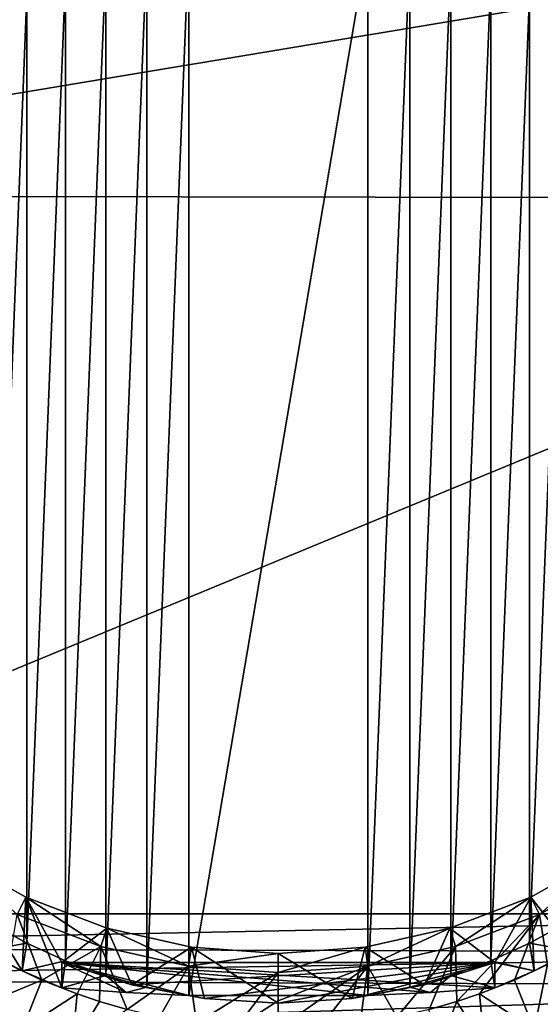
# Model space of a CAD drawing. Header units: metres. Extents: x -26 to 26, y -147 to 24.
# Tile 7 of 254: x -5 to 5, y -137 to -117. Entities that reach past the tile are written whole.
import ezdxf

# ---------------------------------------------------------------- set-up
doc = ezdxf.new("R2010")
doc.units = ezdxf.units.M
doc.layers.add('solid_12_411_052_XXX', color=7, linetype='CONTINUOUS')

msp = doc.modelspace()

# ---------------------------------------------------------------- linework, layer by layer
at = {"layer": 'solid_12_411_052_XXX'}
for points in [[(17.99773, -114.813347, 121.330444), (-17.996473, -114.854576, 121.330444), (-17.82206, -120.777161, 121.330444)], [(17.820137, -120.842606, 121.330444), (17.99773, -114.813347, 121.330444), (-17.82206, -120.777161, 121.330444)], [(-1.822773, -115.629959, 95.503586), (-1.822773, -137.066101, 100.452507), (-2.67597, -136.89473, 100.412941)], [(-1.822773, -115.629959, 95.503586), (-2.67597, -136.89473, 100.412941), (-2.675963, -115.801323, 95.543144)], [(1.822773, -115.629959, 95.503586), (1.822773, -137.066101, 100.452507), (-1.822773, -137.066101, 100.452507)], [(1.822773, -115.629959, 95.503586), (-1.822773, -137.066101, 100.452507), (-1.822773, -115.629959, 95.503586)], [(1.822773, -115.629959, 95.503586), (2.67597, -115.801331, 95.543144), (1.822773, -137.066101, 100.452507)], [(-2.675963, -115.801323, 95.543144), (-2.67597, -136.89473, 100.412941), (-3.512669, -136.659042, 100.358528)], [(-2.675963, -115.801323, 95.543144), (-3.512669, -136.659042, 100.358528), (-3.512651, -116.03701, 95.597557)], [(2.67597, -115.801331, 95.543144), (2.675963, -136.89473, 100.412941), (1.822773, -137.066101, 100.452507)], [(2.67597, -115.801331, 95.543144), (3.512669, -116.037018, 95.597557), (2.675963, -136.89473, 100.412941)], [(-3.512651, -116.03701, 95.597557), (-3.512669, -136.659042, 100.358528), (-4.328207, -136.360321, 100.289566)], [(-3.512651, -116.03701, 95.597557), (-4.328207, -136.360321, 100.289566), (-4.328194, -116.335732, 95.666519)], [(3.512669, -116.037018, 95.597557), (3.512651, -136.659042, 100.358528), (2.675963, -136.89473, 100.412941)], [(3.512669, -116.037018, 95.597557), (4.328207, -116.335739, 95.666527), (3.512651, -136.659042, 100.358528)], [(-4.328194, -116.335732, 95.666519), (-4.328207, -136.360321, 100.289566), (-5.116991, -136.000626, 100.20652)], [(-4.328194, -116.335732, 95.666519), (-5.116991, -136.000626, 100.20652), (-5.116974, -116.695412, 95.749565)], [(4.328207, -116.335739, 95.666527), (4.328194, -136.360321, 100.289566), (3.512651, -136.659042, 100.358528)], [(4.328207, -116.335739, 95.666527), (5.116991, -116.695427, 95.749565), (4.328194, -136.360321, 100.289566)], [(-5.116974, -116.695412, 95.749565), (-5.116991, -136.000626, 100.20652), (-5.874847, -135.581879, 100.109848)], [(-5.116974, -116.695412, 95.749565), (-5.874847, -135.581879, 100.109848), (-5.874835, -117.114166, 95.846237)], [(5.116991, -116.695427, 95.749565), (5.116974, -136.000641, 100.206528), (4.328194, -136.360321, 100.289566)], [(5.116991, -116.695427, 95.749565), (5.874847, -117.114174, 95.846237), (5.116974, -136.000641, 100.206528)], [(5.874847, -117.114174, 95.846237), (5.874835, -135.581894, 100.109848), (5.116974, -136.000641, 100.206528)], [(17.820137, -120.842606, 121.330444), (-17.82206, -120.777161, 121.330444), (-17.399052, -135.400284, 121.330444)], [(17.399082, -135.400284, 121.330444), (17.820137, -120.842606, 121.330444), (-17.399052, -135.400284, 121.330444)], [(-6.675349, -134.200882, 107.488297), (-5.988292, -136.154083, 100.960365), (-5.21213, -136.559998, 101.054077)], [(-5.141537, -135.063736, 107.6875), (-6.675349, -134.200882, 107.488297), (-5.21213, -136.559998, 101.054077)], [(-5.315068, -135.414886, 107.768578), (-6.675349, -134.200882, 107.488297), (-5.141537, -135.063736, 107.6875)], [(6.675349, -134.200882, 107.488297), (5.141537, -135.063736, 107.6875), (5.988292, -136.154083, 100.960365)], [(5.315079, -135.414886, 107.768578), (5.141537, -135.063736, 107.6875), (6.675349, -134.200882, 107.488297)], [(5.315079, -135.414886, 107.768578), (6.675349, -134.200882, 107.488297), (6.900726, -134.522873, 107.562637)], [(5.483449, -136.430481, 103.002045), (5.315079, -135.414886, 107.768578), (6.900726, -134.522873, 107.562637)], [(-5.315068, -135.414886, 107.768578), (-5.141537, -135.063736, 107.6875), (-3.610748, -136.06665, 107.919044)], [(-5.141537, -135.063736, 107.6875), (-5.21213, -136.559998, 101.054077), (-4.407096, -136.90863, 101.134567)], [(-5.141537, -135.063736, 107.6875), (-4.407096, -136.90863, 101.134567), (-4.407096, -136.391251, 103.375618)], [(-3.492846, -135.694214, 107.833061), (-5.141537, -135.063736, 107.6875), (-4.407096, -136.391251, 103.375618)], [(-3.610748, -136.06665, 107.919044), (-5.141537, -135.063736, 107.6875), (-3.492846, -135.694214, 107.833061)], [(5.141537, -135.063736, 107.6875), (3.492846, -135.694214, 107.833061), (4.407096, -136.391251, 103.375618)], [(3.61076, -136.066635, 107.919044), (3.492846, -135.694214, 107.833061), (5.141537, -135.063736, 107.6875)], [(3.61076, -136.066635, 107.919044), (5.141537, -135.063736, 107.6875), (5.315079, -135.414886, 107.768578)], [(5.141537, -135.063736, 107.6875), (4.407096, -136.391251, 103.375618), (5.21213, -136.559998, 101.054077)], [(5.141537, -135.063736, 107.6875), (5.21213, -136.559998, 101.054077), (5.988292, -136.154083, 100.960365)], [(-17.380035, -136.094437, 121.330444), (17.399082, -135.400284, 121.330444), (-17.399052, -135.400284, 121.330444)], [(-17.380035, -136.094437, 121.330444), (17.370409, -136.192245, 121.330444), (17.399082, -135.400284, 121.330444)], [(-4.810055, -136.749023, 103.00901), (-5.483424, -136.430496, 103.002045), (-5.315068, -135.414886, 107.768578)], [(-4.810055, -136.749023, 103.00901), (-5.315068, -135.414886, 107.768578), (-3.610748, -136.06665, 107.919044)], [(3.636947, -137.186157, 103.033806), (3.61076, -136.066635, 107.919044), (5.315079, -135.414886, 107.768578)], [(4.094982, -137.031998, 103.024208), (3.636947, -137.186157, 103.033806), (5.315079, -135.414886, 107.768578)], [(4.809946, -136.749069, 103.00901), (4.094982, -137.031998, 103.024208), (5.315079, -135.414886, 107.768578)], [(5.483449, -136.430481, 103.002045), (4.809946, -136.749069, 103.00901), (5.315079, -135.414886, 107.768578)], [(-5.874847, -135.581879, 100.109848), (-5.116991, -136.000626, 100.20652), (-5.988292, -136.154083, 100.960365)], [(5.874835, -135.581894, 100.109848), (5.988292, -136.154083, 100.960365), (5.116974, -136.000641, 100.206528)], [(-3.492846, -135.694214, 107.833061), (-4.407096, -136.391251, 103.375618), (-2.978117, -136.848877, 103.48127)], [(-3.610748, -136.06665, 107.919044), (-3.492846, -135.694214, 107.833061), (-1.825712, -136.463623, 108.010696)], [(-1.766132, -136.078217, 107.921715), (-3.492846, -135.694214, 107.833061), (-2.978117, -136.848877, 103.48127)], [(-1.825712, -136.463623, 108.010696), (-3.492846, -135.694214, 107.833061), (-1.766132, -136.078217, 107.921715)], [(3.492846, -135.694214, 107.833061), (1.766132, -136.078217, 107.921715), (2.978117, -136.848877, 103.48127)], [(1.825726, -136.463623, 108.010689), (1.766132, -136.078217, 107.921715), (3.492846, -135.694214, 107.833061)], [(1.825726, -136.463623, 108.010689), (3.492846, -135.694214, 107.833061), (3.61076, -136.066635, 107.919044)], [(3.492846, -135.694214, 107.833061), (2.978117, -136.848877, 103.48127), (4.407096, -136.391251, 103.375618)], [(-5.116991, -136.000626, 100.20652), (-5.21213, -136.559998, 101.054077), (-5.988292, -136.154083, 100.960365)], [(-5.116991, -136.000626, 100.20652), (-4.328207, -136.360321, 100.289566), (-5.21213, -136.559998, 101.054077)], [(-4.095207, -137.031921, 103.024208), (-4.810055, -136.749023, 103.00901), (-3.610748, -136.06665, 107.919044)], [(-3.636945, -137.186157, 103.033806), (-4.095207, -137.031921, 103.024208), (-3.610748, -136.06665, 107.919044)], [(-3.073477, -137.348724, 103.043274), (-3.636945, -137.186157, 103.033806), (-3.610748, -136.06665, 107.919044)], [(-3.073477, -137.348724, 103.043274), (-3.610748, -136.06665, 107.919044), (-1.825712, -136.463623, 108.010696)], [(-1.766132, -136.078217, 107.921715), (-2.978117, -136.848877, 103.48127), (-1.501152, -137.126434, 103.545349)], [(-1.825712, -136.463623, 108.010696), (-1.766132, -136.078217, 107.921715), (0, -136.207184, 107.951492)], [(-1.766132, -136.078217, 107.921715), (0, -137.219467, 103.566826), (0, -136.207184, 107.951492)], [(-1.766132, -136.078217, 107.921715), (-1.501152, -137.126434, 103.545349), (0, -137.219467, 103.566826)], [(1.766132, -136.078217, 107.921715), (0, -136.207184, 107.951492), (1.501152, -137.126434, 103.545349)], [(0.000007, -136.596924, 108.041473), (0, -136.207184, 107.951492), (1.766132, -136.078217, 107.921715)], [(0.000007, -136.596924, 108.041473), (1.766132, -136.078217, 107.921715), (1.825726, -136.463623, 108.010689)], [(1.766132, -136.078217, 107.921715), (1.501152, -137.126434, 103.545349), (2.978117, -136.848877, 103.48127)], [(2.416107, -137.501999, 103.051468), (1.825726, -136.463623, 108.010689), (3.61076, -136.066635, 107.919044)], [(3.073533, -137.348709, 103.043274), (2.416107, -137.501999, 103.051468), (3.61076, -136.066635, 107.919044)], [(3.636947, -137.186157, 103.033806), (3.073533, -137.348709, 103.043274), (3.61076, -136.066635, 107.919044)], [(5.116974, -136.000641, 100.206528), (5.21213, -136.559998, 101.054077), (4.328194, -136.360321, 100.289566)], [(5.116974, -136.000641, 100.206528), (5.988292, -136.154083, 100.960365), (5.21213, -136.559998, 101.054077)], [(-17.380035, -136.094437, 121.330444), (-17.328558, -136.74321, 121.330444), (17.370409, -136.192245, 121.330444)], [(-17.328558, -136.74321, 121.330444), (17.312389, -136.864441, 121.330444), (17.370409, -136.192245, 121.330444)], [(-1.825712, -136.463623, 108.010696), (0, -136.207184, 107.951492), (0.000007, -136.596924, 108.041473)], [(0, -136.207184, 107.951492), (0, -137.219467, 103.566826), (1.501152, -137.126434, 103.545349)], [(-6.224715, -137.333786, 103.292183), (-5.483424, -136.430496, 103.002045), (-4.810055, -136.749023, 103.00901)], [(-4.328207, -136.360321, 100.289566), (-4.407096, -136.90863, 101.134567), (-5.21213, -136.559998, 101.054077)], [(-4.328207, -136.360321, 100.289566), (-3.512669, -136.659042, 100.358528), (-4.407096, -136.90863, 101.134567)], [(-4.407096, -136.391251, 103.375618), (4.407096, -136.90863, 101.134567), (4.407096, -136.391251, 103.375618)], [(3.096543, -137.003662, 100.722931), (4.407096, -136.90863, 101.134567), (-4.407096, -136.391251, 103.375618)], [(-2.978117, -136.848877, 103.48127), (-4.407096, -136.391251, 103.375618), (4.407096, -136.391251, 103.375618)], [(1.822773, -137.066101, 100.452507), (3.096543, -137.003662, 100.722931), (-4.407096, -136.391251, 103.375618)], [(-1.822773, -137.066101, 100.452507), (1.822773, -137.066101, 100.452507), (-4.407096, -136.391251, 103.375618)], [(-3.094839, -137.003769, 100.722481), (-1.822773, -137.066101, 100.452507), (-4.407096, -136.391251, 103.375618)], [(-4.407096, -136.90863, 101.134567), (-3.094839, -137.003769, 100.722481), (-4.407096, -136.391251, 103.375618)], [(-2.416781, -137.501862, 103.05146), (-3.073477, -137.348724, 103.043274), (-1.825712, -136.463623, 108.010696)], [(-2.978117, -136.848877, 103.48127), (4.407096, -136.391251, 103.375618), (-1.501152, -137.126434, 103.545349)], [(-1.667828, -137.630325, 103.058281), (-2.416781, -137.501862, 103.05146), (-1.825712, -136.463623, 108.010696)], [(-1.667828, -137.630325, 103.058281), (-1.825712, -136.463623, 108.010696), (0.000007, -136.596924, 108.041473)], [(-1.501152, -137.126434, 103.545349), (4.407096, -136.391251, 103.375618), (0, -137.219467, 103.566826)], [(0, -137.219467, 103.566826), (4.407096, -136.391251, 103.375618), (1.501152, -137.126434, 103.545349)], [(0.000012, -137.171402, 105.553177), (0.000007, -136.596924, 108.041473), (1.825726, -136.463623, 108.010689)], [(0.000012, -137.745865, 103.064888), (0.000012, -137.171402, 105.553177), (1.825726, -136.463623, 108.010689)], [(0.844588, -137.71637, 103.063026), (0.000012, -137.745865, 103.064888), (1.825726, -136.463623, 108.010689)], [(1.66577, -137.6306, 103.058296), (0.844588, -137.71637, 103.063026), (1.825726, -136.463623, 108.010689)], [(1.501152, -137.126434, 103.545349), (4.407096, -136.391251, 103.375618), (2.978117, -136.848877, 103.48127)], [(2.416107, -137.501999, 103.051468), (1.66577, -137.6306, 103.058296), (1.825726, -136.463623, 108.010689)], [(4.328194, -136.360321, 100.289566), (4.407096, -136.90863, 101.134567), (3.512651, -136.659042, 100.358528)], [(4.328194, -136.360321, 100.289566), (5.21213, -136.559998, 101.054077), (4.407096, -136.90863, 101.134567)], [(4.407096, -136.391251, 103.375618), (4.407096, -136.90863, 101.134567), (5.21213, -136.559998, 101.054077)], [(5.212666, -137.758377, 103.296837), (4.809946, -136.749069, 103.00901), (5.483449, -136.430481, 103.002045)], [(6.224738, -137.333771, 103.292183), (5.212666, -137.758377, 103.296837), (5.483449, -136.430481, 103.002045)], [(-3.512669, -136.659042, 100.358528), (-3.094839, -137.003769, 100.722481), (-4.407096, -136.90863, 101.134567)], [(-3.512669, -136.659042, 100.358528), (-2.67597, -136.89473, 100.412941), (-3.094839, -137.003769, 100.722481)], [(-0.847334, -137.716187, 103.063011), (-1.667828, -137.630325, 103.058281), (0.000007, -136.596924, 108.041473)], [(-0.847334, -137.716187, 103.063011), (0.000007, -136.596924, 108.041473), (0.000012, -137.171402, 105.553177)], [(3.512651, -136.659042, 100.358528), (3.096543, -137.003662, 100.722931), (2.675963, -136.89473, 100.412941)], [(3.512651, -136.659042, 100.358528), (4.407096, -136.90863, 101.134567), (3.096543, -137.003662, 100.722931)], [(-17.328558, -136.74321, 121.330444), (-17.113695, -137.945358, 121.330444), (17.312389, -136.864441, 121.330444)], [(-17.113695, -137.945358, 121.330444), (17.097151, -138.016693, 121.330444), (17.312389, -136.864441, 121.330444)], [(-5.212613, -137.758392, 103.296844), (-6.224715, -137.333786, 103.292183), (-4.810055, -136.749023, 103.00901)], [(-5.212613, -137.758392, 103.296844), (-4.810055, -136.749023, 103.00901), (-4.095207, -137.031921, 103.024208)], [(5.212666, -137.758377, 103.296837), (4.094982, -137.031998, 103.024208), (4.809946, -136.749069, 103.00901)], [(-4.194879, -138.101517, 103.308884), (-5.212613, -137.758392, 103.296844), (-4.095207, -137.031921, 103.024208)], [(-4.194879, -138.101517, 103.308884), (-4.095207, -137.031921, 103.024208), (-3.636945, -137.186157, 103.033806)], [(-2.67597, -136.89473, 100.412941), (-1.822773, -137.066101, 100.452507), (-3.094839, -137.003769, 100.722481)], [(2.675963, -136.89473, 100.412941), (3.096543, -137.003662, 100.722931), (1.822773, -137.066101, 100.452507)], [(4.194963, -138.101486, 103.308884), (3.636947, -137.186157, 103.033806), (4.094982, -137.031998, 103.024208)], [(5.212666, -137.758377, 103.296837), (4.194963, -138.101486, 103.308884), (4.094982, -137.031998, 103.024208)], [(-4.194879, -138.101517, 103.308884), (-3.636945, -137.186157, 103.033806), (-3.073477, -137.348724, 103.043274)], [(-0.847334, -137.716187, 103.063011), (0.000012, -137.171402, 105.553177), (0.000012, -137.745865, 103.064888)], [(3.161312, -138.370041, 103.318352), (3.073533, -137.348709, 103.043274), (3.636947, -137.186157, 103.033806)], [(4.194963, -138.101486, 103.308884), (3.161312, -138.370041, 103.318352), (3.636947, -137.186157, 103.033806)]]:
    msp.add_3dface(points, dxfattribs=at)

doc.saveas('drawing.dxf')
